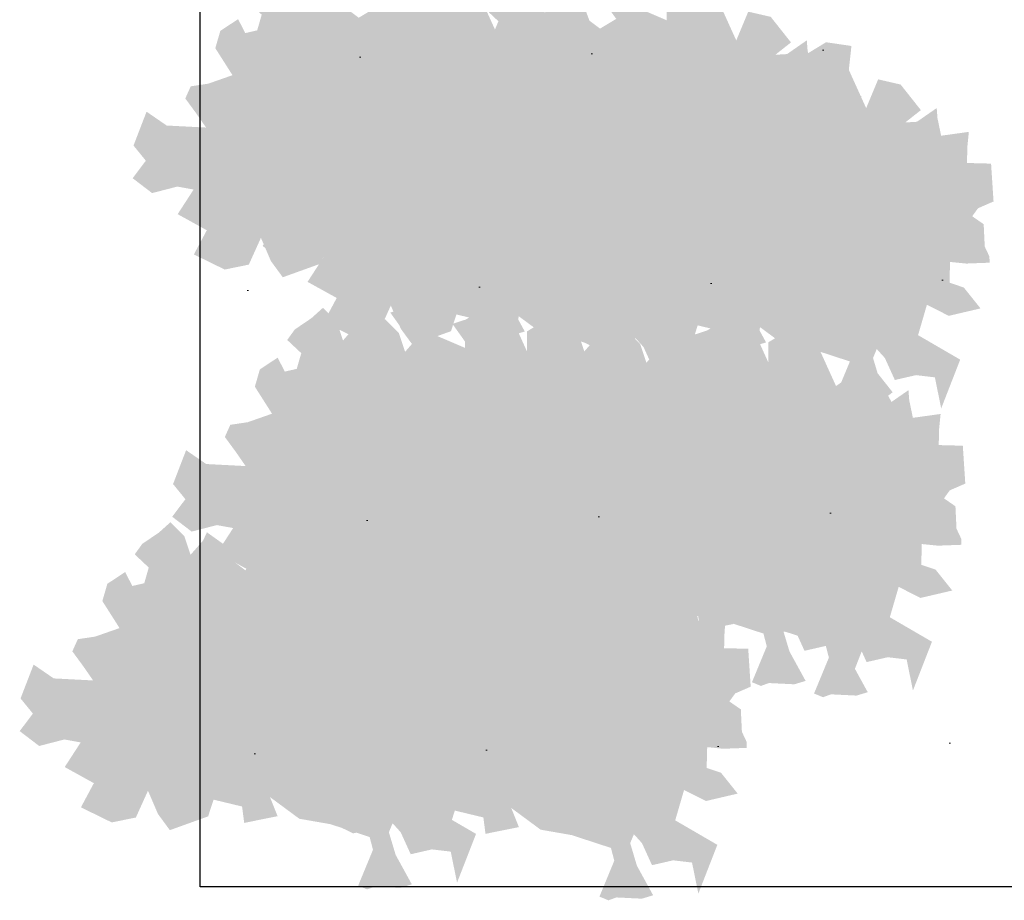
# Model space of a CAD drawing. Header units: metres. Extents: x 92403 to 95147, y 464428 to 465602.
# Tile 186 of 256: x 92711.31 to 92713, y 465010.52 to 465012.03. Entities that reach past the tile are written whole.
import ezdxf

# ---------------------------------------------------------------- set-up
doc = ezdxf.new("R2010")
doc.units = ezdxf.units.M
doc.layers.get('0').update_dxf_attribs({"linetype": 'CONTINUOUS'})
doc.layers.add('N-RO-GR-GROENSTROOK-A', color=7, linetype='CONTINUOUS', lineweight=0, true_color=0x5de817, transparency=0.7)
doc.layers.add('X-XX-AL-RMB - profiel', color=7, linetype='CONTINUOUS', lineweight=9)

msp = doc.modelspace()

# ---------------------------------------------------------------- hatches: boundary and pattern name
at = {"layer": 'N-RO-GR-GROENSTROOK-A', "transparency": 33554508}
h = msp.add_hatch(color=256, dxfattribs=at)
h.dxf.hatch_style = 1
h.paths.add_polyline_path([(92711.984279, 465011.611051), (92712.037607, 465011.601727), (92712.104827, 465011.579742), (92712.110538, 465011.557831), (92712.085127, 465011.496324), (92712.100504, 465011.489971), (92712.11419, 465011.494906), (92712.157785, 465011.492779), (92712.177115, 465011.498558), (92712.149335, 465011.549215), (92712.137775, 465011.587875), (92712.144127, 465011.603252), (92712.15795, 465011.588011), (92712.175153, 465011.550196), (92712.211414, 465011.558511), (92712.243722, 465011.554694), (92712.254572, 465011.501502), (92712.287106, 465011.585066), (92712.214925, 465011.627037), (92712.23009, 465011.67911), (92712.267528, 465011.660132), (92712.32194, 465011.672865), (92712.293263, 465011.708702), (92712.268789, 465011.716945), (92712.269738, 465011.752516), (92712.295267, 465011.749944), (92712.297335, 465011.749735), (92712.337546, 465011.751231), (92712.33715, 465011.761867), (92712.329184, 465011.778805), (92712.327349, 465011.817198), (92712.307697, 465011.830809), (92712.317681, 465011.844545), (92712.344243, 465011.856138), (92712.339995, 465011.921031), (92712.298695, 465011.922132), (92712.299466, 465011.951034), (92712.301937, 465011.97544), (92712.254453, 465011.968854), (92712.248232, 465011.998727), (92712.246881, 465012.016299), (92712.212981, 465011.992731), (92712.192935, 465011.991565), (92712.219752, 465012.012704), (92712.185051, 465012.056554), (92712.146558, 465012.065433), (92712.126008, 465012.01612), (92712.096305, 465012.081692), (92712.100777, 465012.122665), (92712.057278, 465012.12906), (92712.006545, 465012.098089), (92712.006841, 465012.050707), (92711.954155, 465012.073182), (92711.938009, 465012.130539), (92711.879004, 465012.111043), (92711.920345, 465012.053014), (92711.892608, 465012.036348), (92711.874515, 465012.049917), (92711.865535, 465012.073844), (92711.860431, 465012.077383), (92711.825996, 465012.101988), (92711.819649, 465012.088154), (92711.797933, 465012.063345), (92711.787344, 465012.095167), (92711.763556, 465012.119357), (92711.743846, 465012.101562), (92711.715256, 465012.082171), (92711.7023, 465012.064195), (92711.72639, 465012.041566), (92711.718655, 465012.014683), (92711.698255, 465012.009993), (92711.685896, 465012.033878), (92711.655467, 465012.013751), (92711.646879, 465011.984143), (92711.676315, 465011.937816), (92711.634597, 465011.923224), (92711.604846, 465011.918783), (92711.595453, 465011.897964), (92711.615016, 465011.871269), (92711.631033, 465011.848071), (92711.563544, 465011.851572), (92711.529085, 465011.875262), (92711.506742, 465011.817229), (92711.527885, 465011.791277), (92711.50525, 465011.761258), (92711.538621, 465011.735765), (92711.581807, 465011.746915), (92711.609745, 465011.741851), (92711.582366, 465011.699657), (92711.632316, 465011.67202), (92711.610157, 465011.630603), (92711.663013, 465011.604721), (92711.704307, 465011.613173), (92711.725027, 465011.659078), (92711.742159, 465011.61923), (92711.762473, 465011.591468), (92711.828087, 465011.615107), (92711.837429, 465011.643779), (92711.886243, 465011.632008), (92711.889912, 465011.603904), (92711.947146, 465011.615465), (92711.933984, 465011.648271), (92711.984291, 465011.611068)])
h = msp.add_hatch(color=256, dxfattribs=at)
h.dxf.hatch_style = 1
h.paths.add_polyline_path([(92712.397691, 465011.592322), (92712.451019, 465011.582997), (92712.518239, 465011.561012), (92712.523949, 465011.539101), (92712.498539, 465011.477594), (92712.513915, 465011.471242), (92712.527602, 465011.476176), (92712.571197, 465011.474049), (92712.590527, 465011.479829), (92712.562746, 465011.530486), (92712.551186, 465011.569146), (92712.557539, 465011.584522), (92712.571362, 465011.569282), (92712.588565, 465011.531467), (92712.624826, 465011.539782), (92712.657134, 465011.535965), (92712.667984, 465011.482772), (92712.700518, 465011.566337), (92712.628336, 465011.608307), (92712.643502, 465011.660381), (92712.68094, 465011.641403), (92712.735351, 465011.654136), (92712.706675, 465011.689973), (92712.682201, 465011.698216), (92712.68315, 465011.733786), (92712.708678, 465011.731214), (92712.710746, 465011.731006), (92712.750958, 465011.732501), (92712.750562, 465011.743137), (92712.742595, 465011.760076), (92712.74076, 465011.798469), (92712.721108, 465011.81208), (92712.731092, 465011.825816), (92712.757655, 465011.837409), (92712.753407, 465011.902302), (92712.712107, 465011.903403), (92712.712878, 465011.932304), (92712.715348, 465011.95671), (92712.667865, 465011.950125), (92712.661644, 465011.979998), (92712.660293, 465011.99757), (92712.626393, 465011.974002), (92712.606347, 465011.972835), (92712.633164, 465011.993975), (92712.598463, 465012.037825), (92712.559969, 465012.046703), (92712.539419, 465011.997391), (92712.509716, 465012.062962), (92712.514188, 465012.103935), (92712.47069, 465012.11033), (92712.419957, 465012.079359), (92712.420253, 465012.031977), (92712.367566, 465012.054452), (92712.351421, 465012.11181), (92712.292416, 465012.092314), (92712.333757, 465012.034284), (92712.30602, 465012.017619), (92712.287926, 465012.031188), (92712.278947, 465012.055114), (92712.273843, 465012.058653), (92712.239408, 465012.083258), (92712.233061, 465012.069425), (92712.211344, 465012.044616), (92712.200756, 465012.076437), (92712.176968, 465012.100628), (92712.157258, 465012.082832), (92712.128668, 465012.063441), (92712.115712, 465012.045465), (92712.139802, 465012.022837), (92712.132067, 465011.995954), (92712.111667, 465011.991263), (92712.099307, 465012.015149), (92712.068878, 465011.995022), (92712.060291, 465011.965413), (92712.089727, 465011.919086), (92712.048009, 465011.904495), (92712.018258, 465011.900054), (92712.008865, 465011.879235), (92712.028428, 465011.85254), (92712.044445, 465011.829341), (92711.976956, 465011.832843), (92711.942496, 465011.856533), (92711.920154, 465011.7985), (92711.941296, 465011.772548), (92711.918661, 465011.742529), (92711.952033, 465011.717036), (92711.995219, 465011.728185), (92712.023156, 465011.723122), (92711.995778, 465011.680928), (92712.045728, 465011.653291), (92712.023568, 465011.611874), (92712.076424, 465011.585992), (92712.117719, 465011.594444), (92712.138438, 465011.640349), (92712.155571, 465011.600501), (92712.175885, 465011.572739), (92712.241499, 465011.596377), (92712.250841, 465011.62505), (92712.299654, 465011.613278), (92712.303324, 465011.585175), (92712.360557, 465011.596735), (92712.347396, 465011.629541), (92712.397703, 465011.592338)])
h = msp.add_hatch(color=256, dxfattribs=at)
h.dxf.hatch_style = 1
h.paths.add_polyline_path([(92712.206834, 465011.495023), (92712.260162, 465011.485698), (92712.327382, 465011.463713), (92712.333093, 465011.441802), (92712.307682, 465011.380295), (92712.323059, 465011.373943), (92712.336745, 465011.378877), (92712.38034, 465011.37675), (92712.39967, 465011.38253), (92712.371889, 465011.433187), (92712.36033, 465011.471847), (92712.366682, 465011.487224), (92712.380505, 465011.471983), (92712.397708, 465011.434168), (92712.433969, 465011.442483), (92712.466277, 465011.438666), (92712.477127, 465011.385474), (92712.509661, 465011.469038), (92712.43748, 465011.511008), (92712.452645, 465011.563082), (92712.490083, 465011.544104), (92712.544494, 465011.556837), (92712.515818, 465011.592674), (92712.491344, 465011.600917), (92712.492293, 465011.636487), (92712.517821, 465011.633915), (92712.51989, 465011.633707), (92712.560101, 465011.635202), (92712.559705, 465011.645838), (92712.551739, 465011.662777), (92712.549903, 465011.70117), (92712.530252, 465011.714781), (92712.540236, 465011.728517), (92712.566798, 465011.74011), (92712.56255, 465011.805003), (92712.52125, 465011.806104), (92712.522021, 465011.835005), (92712.524492, 465011.859411), (92712.477008, 465011.852826), (92712.470787, 465011.882699), (92712.469436, 465011.900271), (92712.435536, 465011.876703), (92712.41549, 465011.875536), (92712.442307, 465011.896676), (92712.407606, 465011.940526), (92712.369113, 465011.949404), (92712.348563, 465011.900092), (92712.31886, 465011.965663), (92712.323331, 465012.006636), (92712.279833, 465012.013031), (92712.2291, 465011.98206), (92712.229396, 465011.934678), (92712.176709, 465011.957153), (92712.160564, 465012.014511), (92712.101559, 465011.995015), (92712.1429, 465011.936985), (92712.115163, 465011.92032), (92712.097069, 465011.933889), (92712.08809, 465011.957816), (92712.082986, 465011.961354), (92712.048551, 465011.98596), (92712.042204, 465011.972126), (92712.020488, 465011.947317), (92712.009899, 465011.979138), (92711.986111, 465012.003329), (92711.966401, 465011.985533), (92711.937811, 465011.966142), (92711.924855, 465011.948166), (92711.948945, 465011.925538), (92711.94121, 465011.898655), (92711.92081, 465011.893964), (92711.908451, 465011.91785), (92711.878022, 465011.897723), (92711.869434, 465011.868114), (92711.89887, 465011.821787), (92711.857152, 465011.807196), (92711.827401, 465011.802755), (92711.818008, 465011.781936), (92711.837571, 465011.755241), (92711.853588, 465011.732043), (92711.786099, 465011.735544), (92711.75164, 465011.759234), (92711.729297, 465011.701201), (92711.75044, 465011.675249), (92711.727805, 465011.64523), (92711.761176, 465011.619737), (92711.804362, 465011.630886), (92711.8323, 465011.625823), (92711.804921, 465011.583629), (92711.854871, 465011.555992), (92711.832712, 465011.514575), (92711.885568, 465011.488693), (92711.926862, 465011.497145), (92711.947582, 465011.54305), (92711.964714, 465011.503202), (92711.985028, 465011.47544), (92712.050642, 465011.499078), (92712.059984, 465011.527751), (92712.108798, 465011.515979), (92712.112467, 465011.487876), (92712.1697, 465011.499436), (92712.156539, 465011.532242), (92712.206846, 465011.495039)])
h = msp.add_hatch(color=256, dxfattribs=at)
h.dxf.hatch_style = 1
h.paths.add_polyline_path([(92712.620246, 465011.476294), (92712.673574, 465011.466969), (92712.740793, 465011.444984), (92712.746504, 465011.423073), (92712.721093, 465011.361566), (92712.73647, 465011.355213), (92712.750157, 465011.360148), (92712.793752, 465011.358021), (92712.813082, 465011.363801), (92712.785301, 465011.414457), (92712.773741, 465011.453118), (92712.780094, 465011.468494), (92712.793917, 465011.453254), (92712.81112, 465011.415438), (92712.847381, 465011.423753), (92712.879689, 465011.419936), (92712.890539, 465011.366744), (92712.923073, 465011.450308), (92712.850891, 465011.492279), (92712.866057, 465011.544352), (92712.903495, 465011.525375), (92712.957906, 465011.538107), (92712.92923, 465011.573945), (92712.904756, 465011.582188), (92712.905705, 465011.617758), (92712.931233, 465011.615186), (92712.933301, 465011.614977), (92712.973513, 465011.616473), (92712.973117, 465011.627109), (92712.96515, 465011.644047), (92712.963315, 465011.68244), (92712.943663, 465011.696051), (92712.953647, 465011.709788), (92712.98021, 465011.721381), (92712.975962, 465011.786273), (92712.934662, 465011.787375), (92712.935433, 465011.816276), (92712.937903, 465011.840682), (92712.89042, 465011.834096), (92712.884198, 465011.863969), (92712.882848, 465011.881541), (92712.848948, 465011.857973), (92712.828902, 465011.856807), (92712.855719, 465011.877946), (92712.821018, 465011.921796), (92712.782524, 465011.930675), (92712.761974, 465011.881363), (92712.732271, 465011.946934), (92712.736743, 465011.987907), (92712.693245, 465011.994302), (92712.642512, 465011.963331), (92712.642808, 465011.915949), (92712.590121, 465011.938424), (92712.573975, 465011.995782), (92712.514971, 465011.976286), (92712.556312, 465011.918256), (92712.528574, 465011.90159), (92712.510481, 465011.91516), (92712.501502, 465011.939086), (92712.496398, 465011.942625), (92712.461963, 465011.96723), (92712.455615, 465011.953397), (92712.433899, 465011.928588), (92712.423311, 465011.960409), (92712.399522, 465011.9846), (92712.379813, 465011.966804), (92712.351223, 465011.947413), (92712.338267, 465011.929437), (92712.362357, 465011.906809), (92712.354622, 465011.879926), (92712.334222, 465011.875235), (92712.321862, 465011.899121), (92712.291433, 465011.878994), (92712.282846, 465011.849385), (92712.312282, 465011.803058), (92712.270564, 465011.788467), (92712.240813, 465011.784025), (92712.23142, 465011.763206), (92712.250983, 465011.736511), (92712.267, 465011.713313), (92712.19951, 465011.716814), (92712.165051, 465011.740504), (92712.142709, 465011.682472), (92712.163851, 465011.65652), (92712.141216, 465011.6265), (92712.174587, 465011.601007), (92712.217774, 465011.612157), (92712.245711, 465011.607093), (92712.218333, 465011.564899), (92712.268283, 465011.537263), (92712.246123, 465011.495845), (92712.298979, 465011.469963), (92712.340274, 465011.478415), (92712.360993, 465011.524321), (92712.378126, 465011.484473), (92712.39844, 465011.456711), (92712.464053, 465011.480349), (92712.473396, 465011.509021), (92712.522209, 465011.49725), (92712.525879, 465011.469147), (92712.583112, 465011.480707), (92712.569951, 465011.513513), (92712.620258, 465011.47631)])
h = msp.add_hatch(color=256, dxfattribs=at)
h.dxf.hatch_style = 1
h.paths.add_polyline_path([(92712.052037, 465011.030876), (92712.105365, 465011.021551), (92712.172584, 465010.999566), (92712.178295, 465010.977655), (92712.152884, 465010.916148), (92712.168261, 465010.909795), (92712.181948, 465010.91473), (92712.225543, 465010.912603), (92712.244873, 465010.918383), (92712.217092, 465010.969039), (92712.205532, 465011.0077), (92712.211885, 465011.023076), (92712.225708, 465011.007836), (92712.24291, 465010.97002), (92712.279172, 465010.978335), (92712.311479, 465010.974518), (92712.322329, 465010.921326), (92712.354864, 465011.004891), (92712.282682, 465011.046861), (92712.297847, 465011.098934), (92712.335286, 465011.079957), (92712.389697, 465011.092689), (92712.36102, 465011.128527), (92712.336547, 465011.13677), (92712.337495, 465011.17234), (92712.363024, 465011.169768), (92712.365092, 465011.16956), (92712.405303, 465011.171055), (92712.404908, 465011.181691), (92712.396941, 465011.198629), (92712.395106, 465011.237022), (92712.375454, 465011.250633), (92712.385438, 465011.26437), (92712.412, 465011.275963), (92712.407753, 465011.340855), (92712.366453, 465011.341957), (92712.367224, 465011.370858), (92712.369694, 465011.395264), (92712.322211, 465011.388678), (92712.315989, 465011.418551), (92712.314638, 465011.436123), (92712.280738, 465011.412555), (92712.260692, 465011.411389), (92712.287509, 465011.432528), (92712.252808, 465011.476378), (92712.214315, 465011.485257), (92712.193765, 465011.435945), (92712.164062, 465011.501516), (92712.168534, 465011.542489), (92712.125036, 465011.548884), (92712.074303, 465011.517913), (92712.074599, 465011.470531), (92712.021912, 465011.493006), (92712.005766, 465011.550364), (92711.946761, 465011.530868), (92711.988103, 465011.472838), (92711.960365, 465011.456172), (92711.942272, 465011.469742), (92711.933293, 465011.493668), (92711.928188, 465011.497207), (92711.893754, 465011.521812), (92711.887406, 465011.507979), (92711.86569, 465011.48317), (92711.855102, 465011.514991), (92711.831313, 465011.539182), (92711.811604, 465011.521386), (92711.783014, 465011.501995), (92711.770057, 465011.484019), (92711.794148, 465011.461391), (92711.786412, 465011.434508), (92711.766013, 465011.429817), (92711.753653, 465011.453703), (92711.723224, 465011.433576), (92711.714636, 465011.403967), (92711.744073, 465011.35764), (92711.702354, 465011.343049), (92711.672604, 465011.338607), (92711.663211, 465011.317788), (92711.682773, 465011.291093), (92711.69879, 465011.267895), (92711.631301, 465011.271396), (92711.596842, 465011.295086), (92711.5745, 465011.237054), (92711.595642, 465011.211102), (92711.573007, 465011.181082), (92711.606378, 465011.155589), (92711.649564, 465011.166739), (92711.677502, 465011.161675), (92711.650124, 465011.119481), (92711.700073, 465011.091845), (92711.677914, 465011.050427), (92711.73077, 465011.024546), (92711.772065, 465011.032997), (92711.792784, 465011.078903), (92711.809916, 465011.039055), (92711.830231, 465011.011293), (92711.895844, 465011.034931), (92711.905187, 465011.063603), (92711.954, 465011.051832), (92711.957669, 465011.023729), (92712.014903, 465011.035289), (92712.001741, 465011.068095), (92712.052049, 465011.030892)])
h = msp.add_hatch(color=256, dxfattribs=at)
h.dxf.hatch_style = 1
h.paths.add_polyline_path([(92712.158436, 465011.011526), (92712.211764, 465011.002202), (92712.278984, 465010.980217), (92712.284695, 465010.958306), (92712.259284, 465010.896799), (92712.274661, 465010.890446), (92712.288347, 465010.895381), (92712.331942, 465010.893254), (92712.351272, 465010.899033), (92712.323491, 465010.94969), (92712.311932, 465010.98835), (92712.318284, 465011.003727), (92712.332107, 465010.988486), (92712.34931, 465010.950671), (92712.385571, 465010.958986), (92712.417879, 465010.955169), (92712.428729, 465010.901977), (92712.461263, 465010.985541), (92712.389082, 465011.027512), (92712.404247, 465011.079585), (92712.441685, 465011.060607), (92712.496096, 465011.07334), (92712.46742, 465011.109177), (92712.442946, 465011.11742), (92712.443895, 465011.152991), (92712.469423, 465011.150419), (92712.471492, 465011.15021), (92712.511703, 465011.151706), (92712.511307, 465011.162342), (92712.503341, 465011.17928), (92712.501505, 465011.217673), (92712.481854, 465011.231284), (92712.491838, 465011.24502), (92712.5184, 465011.256613), (92712.514152, 465011.321506), (92712.472852, 465011.322607), (92712.473623, 465011.351508), (92712.476094, 465011.375915), (92712.42861, 465011.369329), (92712.422389, 465011.399202), (92712.421038, 465011.416774), (92712.387138, 465011.393206), (92712.367092, 465011.392039), (92712.393909, 465011.413179), (92712.359208, 465011.457029), (92712.320715, 465011.465908), (92712.300164, 465011.416595), (92712.270462, 465011.482167), (92712.274933, 465011.52314), (92712.231435, 465011.529535), (92712.180702, 465011.498563), (92712.180998, 465011.451182), (92712.128311, 465011.473656), (92712.112166, 465011.531014), (92712.053161, 465011.511518), (92712.094502, 465011.453489), (92712.066765, 465011.436823), (92712.048671, 465011.450392), (92712.039692, 465011.474319), (92712.034588, 465011.477857), (92712.000153, 465011.502463), (92711.993806, 465011.488629), (92711.97209, 465011.46382), (92711.961501, 465011.495642), (92711.937713, 465011.519832), (92711.918003, 465011.502036), (92711.889413, 465011.482645), (92711.876457, 465011.46467), (92711.900547, 465011.442041), (92711.892812, 465011.415158), (92711.872412, 465011.410468), (92711.860053, 465011.434353), (92711.829623, 465011.414226), (92711.821036, 465011.384618), (92711.850472, 465011.338291), (92711.808754, 465011.323699), (92711.779003, 465011.319258), (92711.76961, 465011.298439), (92711.789173, 465011.271744), (92711.80519, 465011.248546), (92711.737701, 465011.252047), (92711.703242, 465011.275737), (92711.680899, 465011.217704), (92711.702041, 465011.191752), (92711.679407, 465011.161733), (92711.712778, 465011.13624), (92711.755964, 465011.14739), (92711.783902, 465011.142326), (92711.756523, 465011.100132), (92711.806473, 465011.072495), (92711.784314, 465011.031078), (92711.83717, 465011.005196), (92711.878464, 465011.013648), (92711.899184, 465011.059553), (92711.916316, 465011.019705), (92711.93663, 465010.991943), (92712.002244, 465011.015581), (92712.011586, 465011.044254), (92712.060399, 465011.032483), (92712.064069, 465011.004379), (92712.121302, 465011.015939), (92712.108141, 465011.048746), (92712.158448, 465011.011543)])
h = msp.add_hatch(color=256, dxfattribs=at)
h.dxf.hatch_style = 1
h.paths.add_polyline_path([(92712.465448, 465011.012146), (92712.518776, 465011.002822), (92712.585996, 465010.980837), (92712.591707, 465010.958926), (92712.566296, 465010.897419), (92712.581673, 465010.891066), (92712.595359, 465010.896001), (92712.638954, 465010.893874), (92712.658284, 465010.899653), (92712.630503, 465010.95031), (92712.618944, 465010.98897), (92712.625296, 465011.004347), (92712.639119, 465010.989106), (92712.656322, 465010.951291), (92712.692583, 465010.959606), (92712.724891, 465010.955789), (92712.735741, 465010.902597), (92712.768275, 465010.986161), (92712.696094, 465011.028132), (92712.711259, 465011.080205), (92712.748697, 465011.061227), (92712.803108, 465011.07396), (92712.774432, 465011.109797), (92712.749958, 465011.11804), (92712.750907, 465011.153611), (92712.776435, 465011.151039), (92712.778504, 465011.15083), (92712.818715, 465011.152326), (92712.818319, 465011.162962), (92712.810353, 465011.1799), (92712.808518, 465011.218293), (92712.788866, 465011.231904), (92712.79885, 465011.24564), (92712.825412, 465011.257233), (92712.821164, 465011.322126), (92712.779864, 465011.323227), (92712.780635, 465011.352128), (92712.783106, 465011.376535), (92712.735622, 465011.369949), (92712.729401, 465011.399822), (92712.72805, 465011.417394), (92712.69415, 465011.393826), (92712.674104, 465011.392659), (92712.700921, 465011.413799), (92712.66622, 465011.457649), (92712.627727, 465011.466528), (92712.607177, 465011.417215), (92712.577474, 465011.482787), (92712.581946, 465011.52376), (92712.538447, 465011.530155), (92712.487714, 465011.499183), (92712.48801, 465011.451802), (92712.435323, 465011.474277), (92712.419178, 465011.531634), (92712.360173, 465011.512138), (92712.401514, 465011.454109), (92712.373777, 465011.437443), (92712.355684, 465011.451012), (92712.346704, 465011.474939), (92712.3416, 465011.478477), (92712.307165, 465011.503083), (92712.300818, 465011.489249), (92712.279102, 465011.46444), (92712.268513, 465011.496262), (92712.244725, 465011.520452), (92712.225015, 465011.502656), (92712.196425, 465011.483265), (92712.183469, 465011.46529), (92712.207559, 465011.442661), (92712.199824, 465011.415778), (92712.179424, 465011.411088), (92712.167065, 465011.434973), (92712.136636, 465011.414846), (92712.128048, 465011.385238), (92712.157484, 465011.338911), (92712.115766, 465011.324319), (92712.086015, 465011.319878), (92712.076622, 465011.299059), (92712.096185, 465011.272364), (92712.112202, 465011.249166), (92712.044713, 465011.252667), (92712.010254, 465011.276357), (92711.987911, 465011.218324), (92712.009054, 465011.192372), (92711.986419, 465011.162353), (92712.01979, 465011.13686), (92712.062976, 465011.14801), (92712.090914, 465011.142946), (92712.063535, 465011.100752), (92712.113485, 465011.073115), (92712.091326, 465011.031698), (92712.144182, 465011.005816), (92712.185476, 465011.014268), (92712.206196, 465011.060173), (92712.223328, 465011.020325), (92712.243642, 465010.992563), (92712.309256, 465011.016201), (92712.318598, 465011.044874), (92712.367412, 465011.033103), (92712.371081, 465011.004999), (92712.428314, 465011.016559), (92712.415153, 465011.049366), (92712.46546, 465011.012163)])
h = msp.add_hatch(color=256, dxfattribs=at)
h.dxf.hatch_style = 1
h.paths.add_polyline_path([(92712.571848, 465010.992797), (92712.625176, 465010.983472), (92712.692395, 465010.961487), (92712.698106, 465010.939576), (92712.672695, 465010.878069), (92712.688072, 465010.871717), (92712.701759, 465010.876651), (92712.745354, 465010.874524), (92712.764684, 465010.880304), (92712.736903, 465010.93096), (92712.725343, 465010.969621), (92712.731696, 465010.984997), (92712.745519, 465010.969757), (92712.762722, 465010.931942), (92712.798983, 465010.940257), (92712.83129, 465010.93644), (92712.842141, 465010.883247), (92712.874675, 465010.966812), (92712.802493, 465011.008782), (92712.817658, 465011.060855), (92712.855097, 465011.041878), (92712.909508, 465011.054611), (92712.880831, 465011.090448), (92712.856358, 465011.098691), (92712.857306, 465011.134261), (92712.882835, 465011.131689), (92712.884903, 465011.131481), (92712.925115, 465011.132976), (92712.924719, 465011.143612), (92712.916752, 465011.160551), (92712.914917, 465011.198944), (92712.895265, 465011.212554), (92712.905249, 465011.226291), (92712.931812, 465011.237884), (92712.927564, 465011.302777), (92712.886264, 465011.303878), (92712.887035, 465011.332779), (92712.889505, 465011.357185), (92712.842022, 465011.3506), (92712.8358, 465011.380472), (92712.83445, 465011.398045), (92712.80055, 465011.374477), (92712.780504, 465011.37331), (92712.807321, 465011.39445), (92712.772619, 465011.4383), (92712.734126, 465011.447178), (92712.713576, 465011.397866), (92712.683873, 465011.463437), (92712.688345, 465011.50441), (92712.644847, 465011.510805), (92712.594114, 465011.479834), (92712.59441, 465011.432452), (92712.541723, 465011.454927), (92712.525577, 465011.512285), (92712.466573, 465011.492789), (92712.507914, 465011.434759), (92712.480176, 465011.418094), (92712.462083, 465011.431663), (92712.453104, 465011.455589), (92712.447999, 465011.459128), (92712.413565, 465011.483733), (92712.407217, 465011.4699), (92712.385501, 465011.445091), (92712.374913, 465011.476912), (92712.351124, 465011.501103), (92712.331415, 465011.483307), (92712.302825, 465011.463916), (92712.289869, 465011.44594), (92712.313959, 465011.423312), (92712.306224, 465011.396429), (92712.285824, 465011.391738), (92712.273464, 465011.415624), (92712.243035, 465011.395497), (92712.234447, 465011.365888), (92712.263884, 465011.319561), (92712.222165, 465011.30497), (92712.192415, 465011.300529), (92712.183022, 465011.27971), (92712.202585, 465011.253014), (92712.218601, 465011.229816), (92712.151112, 465011.233318), (92712.116653, 465011.257008), (92712.094311, 465011.198975), (92712.115453, 465011.173023), (92712.092818, 465011.143004), (92712.126189, 465011.117511), (92712.169376, 465011.12866), (92712.197313, 465011.123597), (92712.169935, 465011.081402), (92712.219885, 465011.053766), (92712.197725, 465011.012349), (92712.250581, 465010.986467), (92712.291876, 465010.994919), (92712.312595, 465011.040824), (92712.329728, 465011.000976), (92712.350042, 465010.973214), (92712.415655, 465010.996852), (92712.424998, 465011.025525), (92712.473811, 465011.013753), (92712.47748, 465010.98565), (92712.534714, 465010.99721), (92712.521553, 465011.030016), (92712.57186, 465010.992813)])
h = msp.add_hatch(color=256, dxfattribs=at)
h.dxf.hatch_style = 1
h.paths.add_polyline_path([(92711.790763, 465010.663441), (92711.844091, 465010.654117), (92711.911311, 465010.632132), (92711.917022, 465010.610221), (92711.891611, 465010.548714), (92711.906988, 465010.542361), (92711.920674, 465010.547296), (92711.964269, 465010.545169), (92711.983599, 465010.550948), (92711.955818, 465010.601605), (92711.944259, 465010.640265), (92711.950611, 465010.655642), (92711.964434, 465010.640401), (92711.981637, 465010.602586), (92712.017898, 465010.610901), (92712.050206, 465010.607084), (92712.061056, 465010.553892), (92712.09359, 465010.637456), (92712.021409, 465010.679427), (92712.036574, 465010.7315), (92712.074012, 465010.712522), (92712.128423, 465010.725255), (92712.099747, 465010.761092), (92712.075273, 465010.769335), (92712.076222, 465010.804906), (92712.10175, 465010.802334), (92712.103819, 465010.802125), (92712.14403, 465010.803621), (92712.143634, 465010.814257), (92712.135668, 465010.831195), (92712.133832, 465010.869588), (92712.114181, 465010.883199), (92712.124165, 465010.896935), (92712.150727, 465010.908528), (92712.146479, 465010.973421), (92712.105179, 465010.974522), (92712.10595, 465011.003423), (92712.108421, 465011.02783), (92712.060937, 465011.021244), (92712.054716, 465011.051117), (92712.053365, 465011.068689), (92712.019465, 465011.045121), (92711.999419, 465011.043954), (92712.026236, 465011.065094), (92711.991535, 465011.108944), (92711.953042, 465011.117823), (92711.932492, 465011.06851), (92711.902789, 465011.134082), (92711.90726, 465011.175055), (92711.863762, 465011.18145), (92711.813029, 465011.150478), (92711.813325, 465011.103097), (92711.760638, 465011.125571), (92711.744493, 465011.182929), (92711.685488, 465011.163433), (92711.726829, 465011.105404), (92711.699092, 465011.088738), (92711.680998, 465011.102307), (92711.672019, 465011.126234), (92711.666915, 465011.129772), (92711.63248, 465011.154378), (92711.626133, 465011.140544), (92711.604417, 465011.115735), (92711.593828, 465011.147557), (92711.57004, 465011.171747), (92711.55033, 465011.153951), (92711.52174, 465011.13456), (92711.508784, 465011.116585), (92711.532874, 465011.093956), (92711.525139, 465011.067073), (92711.504739, 465011.062383), (92711.49238, 465011.086268), (92711.461951, 465011.066141), (92711.453363, 465011.036533), (92711.482799, 465010.990206), (92711.441081, 465010.975614), (92711.41133, 465010.971173), (92711.401937, 465010.950354), (92711.4215, 465010.923659), (92711.437517, 465010.900461), (92711.370028, 465010.903962), (92711.335569, 465010.927652), (92711.313226, 465010.869619), (92711.334369, 465010.843667), (92711.311734, 465010.813648), (92711.345105, 465010.788155), (92711.388291, 465010.799305), (92711.416229, 465010.794241), (92711.38885, 465010.752047), (92711.4388, 465010.72441), (92711.416641, 465010.682993), (92711.469497, 465010.657111), (92711.510791, 465010.665563), (92711.531511, 465010.711468), (92711.548643, 465010.67162), (92711.568957, 465010.643858), (92711.634571, 465010.667496), (92711.643913, 465010.696169), (92711.692727, 465010.684398), (92711.696396, 465010.656294), (92711.753629, 465010.667854), (92711.740468, 465010.700661), (92711.790775, 465010.663458)])
h = msp.add_hatch(color=256, dxfattribs=at)
h.dxf.hatch_style = 1
h.paths.add_polyline_path([(92712.204175, 465010.644712), (92712.257503, 465010.635387), (92712.324722, 465010.613402), (92712.330433, 465010.591491), (92712.305022, 465010.529984), (92712.320399, 465010.523632), (92712.334086, 465010.528566), (92712.377681, 465010.526439), (92712.397011, 465010.532219), (92712.36923, 465010.582875), (92712.35767, 465010.621536), (92712.364023, 465010.636912), (92712.377846, 465010.621672), (92712.395049, 465010.583857), (92712.43131, 465010.592172), (92712.463618, 465010.588355), (92712.474468, 465010.535162), (92712.507002, 465010.618727), (92712.43482, 465010.660697), (92712.449986, 465010.71277), (92712.487424, 465010.693793), (92712.541835, 465010.706526), (92712.513159, 465010.742363), (92712.488685, 465010.750606), (92712.489634, 465010.786176), (92712.515162, 465010.783604), (92712.51723, 465010.783396), (92712.557442, 465010.784891), (92712.557046, 465010.795527), (92712.549079, 465010.812466), (92712.547244, 465010.850859), (92712.527592, 465010.864469), (92712.537576, 465010.878206), (92712.564139, 465010.889799), (92712.559891, 465010.954692), (92712.518591, 465010.955793), (92712.519362, 465010.984694), (92712.521832, 465011.0091), (92712.474349, 465011.002515), (92712.468127, 465011.032387), (92712.466777, 465011.04996), (92712.432877, 465011.026392), (92712.412831, 465011.025225), (92712.439648, 465011.046365), (92712.404947, 465011.090215), (92712.366453, 465011.099093), (92712.345903, 465011.049781), (92712.3162, 465011.115352), (92712.320672, 465011.156325), (92712.277174, 465011.16272), (92712.226441, 465011.131749), (92712.226737, 465011.084367), (92712.17405, 465011.106842), (92712.157904, 465011.1642), (92712.0989, 465011.144704), (92712.140241, 465011.086674), (92712.112503, 465011.070009), (92712.09441, 465011.083578), (92712.085431, 465011.107504), (92712.080326, 465011.111043), (92712.045892, 465011.135648), (92712.039544, 465011.121815), (92712.017828, 465011.097006), (92712.00724, 465011.128827), (92711.983451, 465011.153018), (92711.963742, 465011.135222), (92711.935152, 465011.115831), (92711.922196, 465011.097855), (92711.946286, 465011.075227), (92711.938551, 465011.048344), (92711.918151, 465011.043653), (92711.905791, 465011.067539), (92711.875362, 465011.047412), (92711.866775, 465011.017803), (92711.896211, 465010.971476), (92711.854493, 465010.956885), (92711.824742, 465010.952444), (92711.815349, 465010.931625), (92711.834912, 465010.904929), (92711.850929, 465010.881731), (92711.783439, 465010.885233), (92711.74898, 465010.908923), (92711.726638, 465010.85089), (92711.74778, 465010.824938), (92711.725145, 465010.794919), (92711.758516, 465010.769426), (92711.801703, 465010.780575), (92711.82964, 465010.775512), (92711.802262, 465010.733317), (92711.852212, 465010.705681), (92711.830052, 465010.664264), (92711.882908, 465010.638382), (92711.924203, 465010.646834), (92711.944922, 465010.692739), (92711.962055, 465010.652891), (92711.982369, 465010.625129), (92712.047982, 465010.648767), (92712.057325, 465010.67744), (92712.106138, 465010.665668), (92712.109808, 465010.637565), (92712.167041, 465010.649125), (92712.15388, 465010.681931), (92712.204187, 465010.644728)])
at = {"layer": 'X-XX-AL-RMB - profiel', "true_color": 0x1a4a17, "transparency": 33554687}
h = msp.add_hatch(dxfattribs=at)
h.set_pattern_fill('AGR-GRAS_SPORTVELD', color=99, scale=0.5, angle=0.871966, pattern_type=2)
h.set_pattern_definition([(0.87196551, (2e-05, 0), (0.19237484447, 0.39984887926), [0, -0.396875])])
h.paths.add_polyline_path([(92713.91708, 465011.821691), (92713.81708, 465011.821691), (92713.81708, 465011.871691), (92713.71708, 465011.871691), (92713.71708, 465011.921691), (92713.81708, 465011.921691), (92713.81708, 465011.971691), (92713.91708, 465011.971691), (92713.91708, 465012.021691), (92713.81708, 465012.021691), (92713.81708, 465012.071691), (92713.71708, 465012.071691), (92713.71708, 465012.121691), (92713.91708, 465012.121691), (92714.01708, 465012.121691), (92714.01708, 465012.171691), (92713.91708, 465012.171691), (92713.91708, 465012.221691), (92713.81708, 465012.221691), (92713.81708, 465012.271691), (92713.91708, 465012.271691), (92713.91708, 465012.321691), (92713.81708, 465012.321691), (92713.61708, 465012.321691), (92713.61708, 465012.371691), (92713.81708, 465012.371691), (92713.91708, 465012.371691), (92713.91708, 465012.421691), (92713.81708, 465012.421691), (92713.81708, 465012.471691), (92713.71708, 465012.471691), (92713.71708, 465012.521691), (92713.81708, 465012.521691), (92713.81708, 465012.571691), (92713.91708, 465012.571691), (92713.91708, 465012.621691), (92713.81708, 465012.621691), (92713.81708, 465012.671691), (92713.71708, 465012.671691), (92713.71708, 465012.721691), (92713.81708, 465012.721691), (92713.81708, 465012.771691), (92713.71708, 465012.771691), (92713.71708, 465012.821691), (92713.61708, 465012.821691), (92713.61708, 465012.871691), (92713.71708, 465012.871691), (92713.71708, 465012.921691), (92713.81708, 465012.921691), (92713.81708, 465012.971691), (92713.71708, 465012.971691), (92713.51708, 465012.971691), (92713.51708, 465013.021691), (92713.71708, 465013.021691), (92713.81708, 465013.021691), (92713.81708, 465013.071691), (92713.71708, 465013.071691), (92713.71708, 465013.121691), (92713.61708, 465013.121691), (92713.61708, 465013.171691), (92713.71708, 465013.171691), (92713.71708, 465013.221691), (92713.81708, 465013.221691), (92713.81708, 465013.271691), (92713.71708, 465013.271691), (92713.51708, 465013.271691), (92713.51708, 465013.321691), (92713.61708, 465013.321691), (92713.61708, 465013.371691), (92713.71708, 465013.371691), (92713.71708, 465013.421691), (92713.61708, 465013.421691), (92713.41708, 465013.421691), (92713.41708, 465013.471691), (92713.61708, 465013.471691), (92713.71708, 465013.471691), (92713.71708, 465013.521691), (92713.61708, 465013.521691), (92713.61708, 465013.571691), (92713.71708, 465013.571691), (92713.71708, 465013.621691), (92713.61708, 465013.621691), (92713.61708, 465013.671691), (92713.51708, 465013.671691), (92713.51708, 465013.721691), (92713.61708, 465013.721691), (92713.61708, 465013.771691), (92713.71708, 465013.771691), (92713.71708, 465013.821691), (92713.61708, 465013.821691), (92713.61708, 465013.871691), (92713.51708, 465013.871691), (92713.51708, 465013.921691), (92713.61708, 465013.921691), (92713.61708, 465013.971691), (92713.51708, 465013.971691), (92713.51708, 465014.021691), (92713.41708, 465014.021691), (92713.41708, 465014.071691), (92713.51708, 465014.071691), (92713.51708, 465014.121691), (92713.61708, 465014.121691), (92713.61708, 465014.171691), (92713.51708, 465014.171691), (92713.51708, 465014.221691), (92713.41708, 465014.221691), (92713.41708, 465014.271691), (92713.31708, 465014.271691), (92713.31708, 465014.321691), (92713.41708, 465014.321691), (92713.41708, 465014.371691), (92713.51708, 465014.371691), (92713.51708, 465014.421691), (92713.41708, 465014.421691), (92713.21708, 465014.421691), (92713.21708, 465014.471691), (92713.31708, 465014.471691), (92713.31708, 465014.521691), (92713.41708, 465014.521691), (92713.41708, 465014.571691), (92713.51708, 465014.571691), (92713.51708, 465014.621691), (92713.41708, 465014.621691), (92713.41708, 465014.671691), (92713.31708, 465014.671691), (92713.31708, 465014.721691), (92713.41708, 465014.721691), (92713.41708, 465014.771691), (92713.51708, 465014.771691), (92713.51708, 465014.821691), (92713.41708, 465014.821691), (92713.21708, 465014.821691), (92713.21708, 465014.871691), (92713.31708, 465014.871691), (92713.31708, 465014.921691), (92713.41708, 465014.921691), (92713.41708, 465014.971691), (92713.31708, 465014.971691), (92713.31708, 465015.021691), (92713.21708, 465015.021691), (92713.21708, 465015.071691), (92713.31708, 465015.071691), (92713.31708, 465015.121691), (92713.21708, 465015.121691), (92713.01708, 465015.121691), (92713.01708, 465015.171691), (92713.21708, 465015.171691), (92713.31708, 465015.171691), (92713.31708, 465015.221691), (92713.21708, 465015.221691), (92713.21708, 465015.271691), (92713.31708, 465015.271691), (92713.31708, 465015.321691), (92713.21708, 465015.321691), (92713.21708, 465015.371691, 0.00822729), (92711.620665, 465015.360208), (92711.620665, 465010.546528), (92714.01708, 465010.546528), (92714.01708, 465010.571691), (92713.91708, 465010.571691), (92713.71708, 465010.571691), (92713.71708, 465010.621691), (92713.81708, 465010.621691), (92713.81708, 465010.671691), (92713.91708, 465010.671691), (92713.91708, 465010.721691), (92714.01708, 465010.721691), (92714.01708, 465010.771691), (92713.91708, 465010.771691), (92713.91708, 465010.821691), (92713.81708, 465010.821691), (92713.81708, 465010.871691), (92713.91708, 465010.871691), (92713.91708, 465010.921691), (92714.01708, 465010.921691), (92714.01708, 465010.971691), (92713.91708, 465010.971691), (92713.91708, 465011.021691), (92714.01708, 465011.021691), (92714.01708, 465011.071691), (92713.91708, 465011.071691), (92713.91708, 465011.121691), (92713.81708, 465011.121691), (92713.81708, 465011.171691), (92714.01708, 465011.171691), (92714.11708, 465011.171691), (92714.11708, 465011.221691), (92714.01708, 465011.221691), (92713.81708, 465011.221691), (92713.81708, 465011.271691), (92713.71708, 465011.271691), (92713.71708, 465011.321691), (92713.91708, 465011.321691), (92714.01708, 465011.321691), (92714.01708, 465011.371691), (92713.91708, 465011.371691), (92713.71708, 465011.371691), (92713.71708, 465011.421691), (92713.81708, 465011.421691), (92713.81708, 465011.471691), (92713.91708, 465011.471691), (92713.91708, 465011.521691), (92714.01708, 465011.521691), (92714.01708, 465011.571691), (92713.91708, 465011.571691), (92713.71708, 465011.571691), (92713.71708, 465011.621691), (92713.81708, 465011.621691), (92713.81708, 465011.671691), (92713.91708, 465011.671691), (92713.91708, 465011.721691), (92713.81708, 465011.721691), (92713.61708, 465011.721691), (92713.61708, 465011.771691), (92713.81708, 465011.771691), (92713.91708, 465011.771691)])

# ---------------------------------------------------------------- linework, layer by layer
msp.add_lwpolyline([(92711.620665, 465015.776712), (92716.870751, 465015.776712), (92716.870751, 465010.546528), (92711.620665, 465010.546528)], close=True)

doc.saveas('drawing.dxf')
